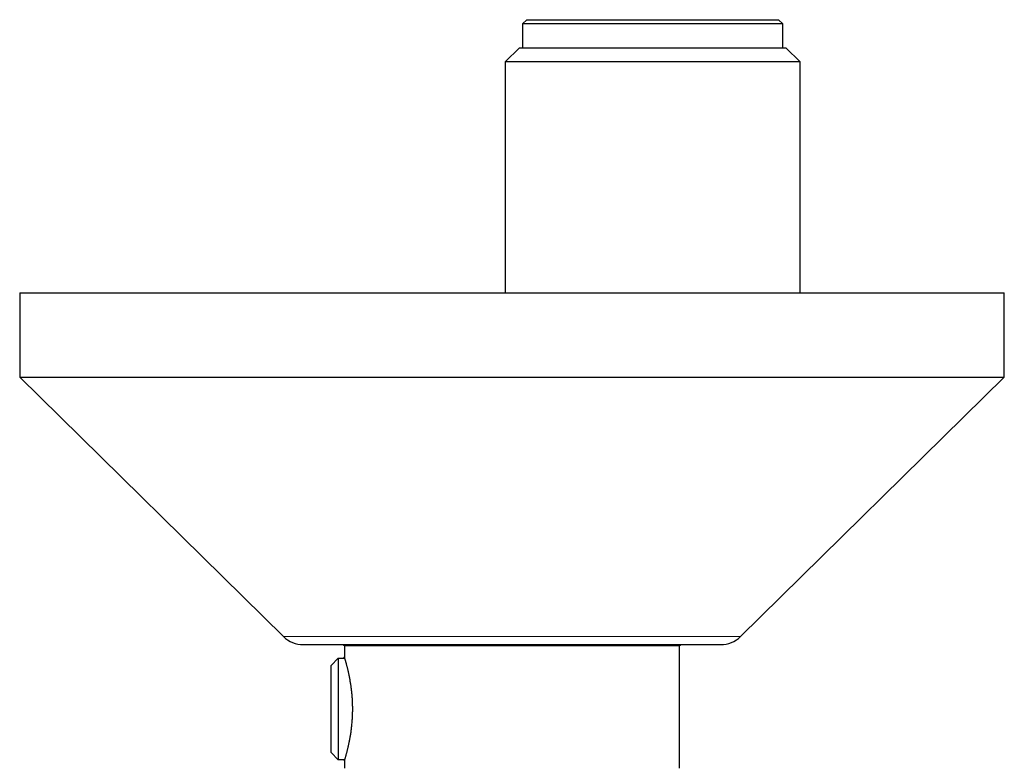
# Model space of a CAD drawing. Header units: millimetres. Extents: x 8 to 1269, y 12 to 684.
# Tile 21 of 50: x 688 to 758, y 386 to 439. Entities that reach past the tile are written whole.
import ezdxf

# ---------------------------------------------------------------- set-up
doc = ezdxf.new("R2010")
doc.units = ezdxf.units.MM

msp = doc.modelspace()

# ---------------------------------------------------------------- linework, layer by layer
at = {"color": 7, "linetype": 'Continuous', "lineweight": 30}
for p, q in [((724.05, 438.893), (723.75, 438.593)), ((723.75, 438.593), (723.75, 436.893)), ((742.25, 438.593), (723.75, 438.593)), ((724.05, 438.893), (741.95, 438.893)), ((742.25, 438.593), (741.95, 438.893)), ((742.25, 436.893), (742.25, 438.593)), ((723.523, 436.893), (722.522, 435.893)), ((723.523, 436.893), (742.477, 436.893)), ((743.477, 435.893), (742.477, 436.893)), ((722.522, 435.893), (722.522, 419.469)), ((743.477, 435.893), (722.522, 435.893)), ((743.477, 419.469), (743.477, 435.893)), ((688, 419.469), (688, 413.469)), ((688, 419.469), (758, 419.469)), ((758, 413.469), (758, 419.469)), ((688, 413.469), (706.748, 395.043)), ((688, 413.469), (758, 413.469)), ((739.252, 395.043), (758, 413.469)), ((708.15, 394.469), (737.85, 394.469)), ((710.967, 394.469), (711.1, 394.393)), ((711.1, 394.393), (711.1, 393.543)), ((711.1, 394.393), (734.9, 394.393)), ((734.9, 394.393), (735.033, 394.469)), ((734.9, 385.673), (734.9, 394.393)), ((710.134, 392.994), (710.634, 393.501)), ((710.634, 393.501), (710.634, 386.285)), ((710.634, 393.501), (711.034, 393.501)), ((711.1, 393.543), (711.034, 393.543)), ((711.034, 393.501), (711.034, 393.543)), ((710.134, 386.791), (710.134, 392.994)), ((710.634, 386.285), (710.134, 386.791)), ((711.034, 386.285), (710.634, 386.285)), ((711.034, 386.243), (711.034, 386.285)), ((711.034, 386.243), (711.1, 386.243)), ((711.1, 386.243), (711.1, 385.673))]:
    msp.add_line(p, q, dxfattribs=at)
at = {"color": 252, "linetype": 'Continuous', "lineweight": 0}
msp.add_line((706.748, 395.043), (739.252, 395.043), dxfattribs=at)
at = {"color": 7, "linetype": 'Continuous', "lineweight": 30}
for centre, start, end in [((708.15, 396.469), 225.49578, 270), ((737.85, 396.469), 270, 314.50422)]:
    msp.add_arc(centre, 2, start, end, dxfattribs=at)
msp.add_open_spline([(711.1, 386.243), (711.1, 386.243), (711.1, 386.242), (711.101, 386.247), (711.105, 386.258), (711.11, 386.276), (711.117, 386.3), (711.126, 386.329), (711.137, 386.364), (711.148, 386.404), (711.162, 386.45), (711.177, 386.501), (711.193, 386.559), (711.211, 386.622), (711.23, 386.691), (711.25, 386.764), (711.27, 386.843), (711.292, 386.926), (711.314, 387.016), (711.337, 387.11), (711.36, 387.21), (711.384, 387.315), (711.408, 387.425), (711.432, 387.539), (711.455, 387.658), (711.478, 387.78), (711.501, 387.908), (711.523, 388.041), (711.545, 388.178), (711.565, 388.319), (711.584, 388.461), (711.601, 388.605), (711.616, 388.748), (711.63, 388.895), (711.642, 389.045), (711.653, 389.198), (711.661, 389.353), (711.668, 389.511), (711.672, 389.665), (711.674, 389.816), (711.674, 389.962), (711.672, 390.109), (711.668, 390.258), (711.662, 390.406), (711.655, 390.555), (711.645, 390.703), (711.634, 390.848), (711.621, 390.989), (711.607, 391.126), (711.592, 391.261), (711.575, 391.395), (711.557, 391.527), (711.537, 391.658), (711.517, 391.786), (711.495, 391.911), (711.473, 392.033), (711.451, 392.152), (711.428, 392.267), (711.404, 392.379), (711.38, 392.488), (711.356, 392.593), (711.333, 392.694), (711.309, 392.79), (711.286, 392.88), (711.264, 392.966), (711.243, 393.046), (711.222, 393.122), (711.203, 393.192), (711.185, 393.257), (711.168, 393.316), (711.153, 393.366), (711.141, 393.408), (711.13, 393.443), (711.121, 393.473), (711.114, 393.498), (711.108, 393.518), (711.103, 393.532), (711.101, 393.541), (711.1, 393.542), (711.1, 393.543)], degree=3, knots=[0, 0, 0, 0, 0.003766, 0.017, 0.030234, 0.04357, 0.056906, 0.069464, 0.082022, 0.094665, 0.107308, 0.120214, 0.13312, 0.146114, 0.159109, 0.171974, 0.18484, 0.19779, 0.21074, 0.223951, 0.237162, 0.250462, 0.263763, 0.277103, 0.290444, 0.303877, 0.31731, 0.331037, 0.344764, 0.358594, 0.372425, 0.385675, 0.398949, 0.412297, 0.42567, 0.439334, 0.453026, 0.466802, 0.480607, 0.4933, 0.505994, 0.518779, 0.531564, 0.544636, 0.557707, 0.570877, 0.584046, 0.596589, 0.609131, 0.621757, 0.634382, 0.647263, 0.660145, 0.673111, 0.686078, 0.699097, 0.712116, 0.725221, 0.738326, 0.751698, 0.765071, 0.778536, 0.792001, 0.805401, 0.818802, 0.832298, 0.845793, 0.859594, 0.873395, 0.887305, 0.901215, 0.913362, 0.925509, 0.937732, 0.949956, 0.962425, 0.974893, 0.987446, 1, 1, 1, 1], dxfattribs=at)

doc.saveas('drawing.dxf')
